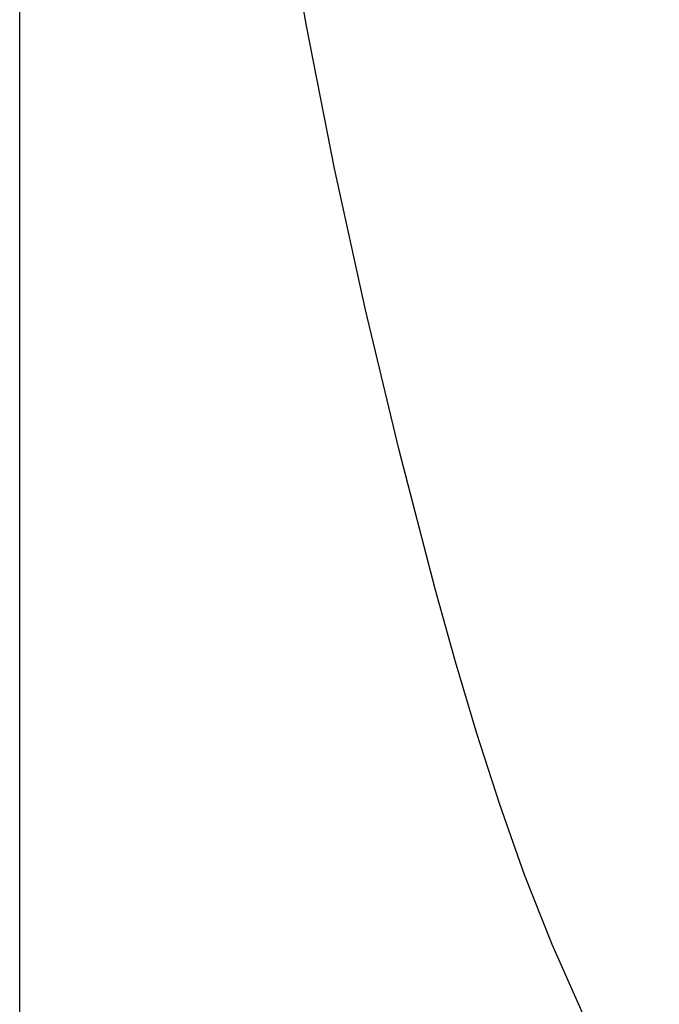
# Model space of a CAD drawing. Header units: inches. Extents: x 0 to 22, y 0 to 17.
# Tile 3 of 46: x 0 to 1.6, y 7.8 to 10.2. Entities that reach past the tile are written whole.
import ezdxf

# ---------------------------------------------------------------- set-up
doc = ezdxf.new("R2010")
doc.units = ezdxf.units.IN
doc.header["$LTSCALE"] = 1.21
doc.header["$MEASUREMENT"] = 0
doc.linetypes.add('PHANTOM', pattern=[0.8, 0.45, -0.05, 0.1, -0.05, 0.1, -0.05])
doc.layers.get('0').update_dxf_attribs({"linetype": 'CONTINUOUS'})
doc.layers.add('DEFAULT_3', color=7, linetype='PHANTOM')
doc.styles.get("Standard").update_dxf_attribs({"font": 'arial.ttf'})
doc.dimstyles.new('DIMSTYLE_1', dxfattribs={"dimtxt": 0.17, "dimasz": 0.2, "dimexe": 0.09, "dimexo": 0.07, "dimgap": 0.0425, "dimtad": 0, "dimtih": 1, "dimtoh": 1, "dimzin": 4, "dimdsep": 46, "dimtxsty": 'Standard', "dimblk": '_FILLED', "dimblk1": '_FILLED', "dimblk2": '_FILLED', "dimcen": 0.09, "dimadec": 3, "dimazin": 1, "dimtfac": 1, "dimtdec": 3, "dimtofl": 0, "dimtmove": 0, "dimatfit": 3, "dimldrblk": '_FILLED', "dimfxl": 0, "dimtolj": 1, "dimtzin": 4, "dimarcsym": 0})

# ---------------------------------------------------------------- blocks, each defined once
blk = doc.blocks.new('_FILLED')
at = {"color": 0, "linetype": 'ByBlock'}
blk.add_solid([(0, 0), (-1, 0.2), (-1, -0.2)], dxfattribs=at)
blk = doc.blocks.new('*D1')
at = {"color": 2, "linetype": 'Continuous'}
for p, q in [((20.9102, 11.4958), (20.8549, 11.6315)), ((21.0642, 11.1185), (20.9102, 11.4958)), ((20.9229, 11.4648), (11.4904, 7.6153)), ((1.2938, 3.4541), (10.7263, 7.3035)), ((1.2812, 3.4851), (1.2258, 3.6207)), ((1.4352, 3.1077), (1.2812, 3.4851))]:
    blk.add_line(p, q, dxfattribs=at)
at = {"color": 2, "linetype": 'Continuous', "xscale": 0.2, "yscale": 0.2, "zscale": 0.2}
for p, rotation in [((20.9229, 11.4648), 22.2006454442), ((1.2938, 3.4541), 202.2006454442)]:
    blk.add_blockref('_FILLED', p, dxfattribs=dict(at, rotation=rotation))
at = {"color": 2, "linetype": 'Continuous', "insert": (11.1084, 7.5444), "char_height": 0.17, "width": 0.594052, "attachment_point": 2, "line_spacing_factor": 0.9}
blk.add_mtext('37.00', dxfattribs=at)
blk = doc.blocks.new('*D2')
at = {"color": 2, "linetype": 'Continuous'}
for p, q in [((20.9184, 9.8257), (20.863, 9.9613)), ((21.0618, 9.4741), (20.9184, 9.8257)), ((20.9311, 9.7946), (11.4986, 5.9452)), ((1.302, 1.7839), (10.7345, 5.6333)), ((1.2893, 1.8149), (1.234, 1.9505)), ((1.4328, 1.4634), (1.2893, 1.8149))]:
    blk.add_line(p, q, dxfattribs=at)
at = {"color": 2, "linetype": 'Continuous', "xscale": 0.2, "yscale": 0.2, "zscale": 0.2}
for p, rotation in [((20.9311, 9.7946), 22.2006454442), ((1.302, 1.7839), 202.2006454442)]:
    blk.add_blockref('_FILLED', p, dxfattribs=dict(at, rotation=rotation))
at = {"color": 2, "linetype": 'Continuous', "insert": (11.1165, 5.8743), "char_height": 0.17, "width": 0.594052, "attachment_point": 2, "line_spacing_factor": 0.9}
blk.add_mtext('37.00', dxfattribs=at)

msp = doc.modelspace()

# ---------------------------------------------------------------- linework, layer by layer
at = {"color": 7, "linetype": 'Continuous'}
msp.add_line((0, 0), (0, 17), dxfattribs=at)
at = {"layer": 'DEFAULT_3', "color": 8, "linetype": 'PHANTOM'}
msp.add_lwpolyline([(1.413, 7.7471), (1.3366, 7.9186), (1.2676, 8.093), (1.205, 8.2698), (1.1475, 8.4483), (1.0943, 8.628), (1.0441, 8.8082), (0.9523, 9.1597), (0.868, 9.5122), (0.7906, 9.867), (0.7201, 10.2256), (0.6559, 10.5891)], dxfattribs=at)

# ---------------------------------------------------------------- dimensions: what is measured, and where the dimension line sits
at = {"color": 2, "linetype": 'Continuous'}
for base, p1, p2, picture, middle in [((20.9229, 11.4648), (1.4616, 3.0429), (21.0907, 11.0536), '*D1', (11.108, 7.4585)), ((20.9311, 9.7946), (1.4593, 1.3986), (21.0883, 9.4093), '*D2', (11.1162, 5.7883))]:
    dim = msp.add_linear_dim(base=base, p1=p1, p2=p2, angle=22.2006, text='37.00', dimstyle='DIMSTYLE_1', dxfattribs=at)
    dim.commit()
    dim.dimension.update_dxf_attribs({"geometry": picture, "text_midpoint": middle, "dimtype": 160})

doc.saveas('drawing.dxf')
